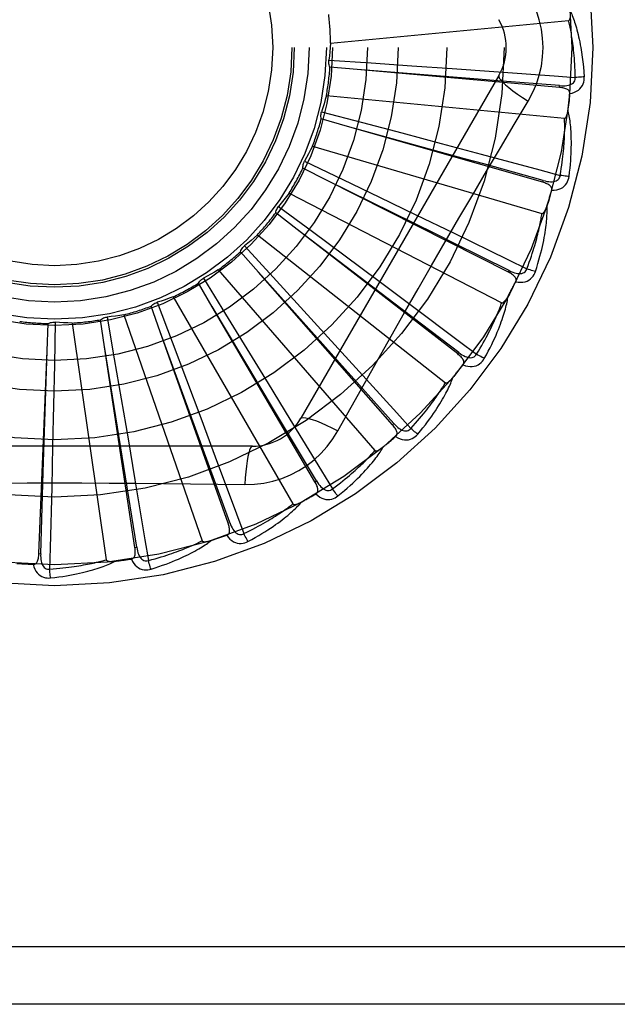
# Model space of a CAD drawing. Header units: inches. Extents: x 0 to 136, y 0 to 88.
# Tile 29 of 63: x 38.247 to 38.559, y 32.758 to 33.272. Entities that reach past the tile are written whole.
import ezdxf

# ---------------------------------------------------------------- set-up
doc = ezdxf.new("R2010")
doc.units = ezdxf.units.IN
doc.header["$LTSCALE"] = 7.48
doc.header["$MEASUREMENT"] = 0
doc.linetypes.add('HIDDEN', pattern=[0.2, 0.1, -0.1])
doc.layers.add('DOOR_ASSEMBLY', color=7, linetype='CONTINUOUS')

msp = doc.modelspace()

# ---------------------------------------------------------------- linework, layer by layer
at = {"layer": 'DOOR_ASSEMBLY', "color": 8, "linetype": 'HIDDEN'}
for p, q in [((38.4095157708, 33.259910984), (38.53391871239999, 33.2717900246)), ((38.4086206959, 33.2510615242), (38.4306631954, 33.2495873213)), ((38.423375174, 33.2461473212), (38.4091731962, 33.2474248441)), ((38.4306631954, 33.2495873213), (38.4519084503, 33.248139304)), ((38.4519084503, 33.248139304), (38.4730594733, 33.24667315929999)), ((38.4974257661, 33.2430371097), (38.3939838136, 33.0638703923)), ((38.5290544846, 33.2367927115), (38.423375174, 33.2461473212)), ((38.4730594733, 33.24667315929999), (38.4947591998, 33.245141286)), ((38.5290546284, 33.2367926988), (38.5291389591, 33.2377485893)), ((38.4073427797, 33.232573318), (38.5317457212, 33.2206942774)), ((38.4047891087, 33.2240531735), (38.4261542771, 33.2184340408)), ((38.4183469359, 33.216435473), (38.4046433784, 33.2203776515)), ((38.5203461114, 33.1872499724), (38.4183469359, 33.216435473)), ((38.4261542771, 33.2184340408), (38.4467415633, 33.2129915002)), ((38.4467415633, 33.2129915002), (38.4672328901, 33.2075489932)), ((38.4000353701, 33.2061409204), (38.5199420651, 33.1709331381)), ((38.4672328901, 33.2075489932), (38.4882505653, 33.2019381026)), ((38.3959153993, 33.1982580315), (38.4158310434, 33.1886970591)), ((38.4077865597, 33.188212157), (38.3950767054, 33.1946765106)), ((38.5024190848, 33.1402506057), (38.4077865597, 33.188212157)), ((38.4158310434, 33.1886970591), (38.435016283, 33.1794567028)), ((38.5203462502, 33.1872499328), (38.5206099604, 33.1881725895)), ((38.3878576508, 33.1815691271), (38.498934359, 33.124305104)), ((38.435016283, 33.1794567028), (38.4541073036, 33.1702345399)), ((38.3920757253, 33.1624974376), (38.3808189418, 33.1712503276)), ((38.3823202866, 33.1746084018), (38.4000666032, 33.1614511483)), ((38.4541073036, 33.1702345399), (38.4736832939, 33.1607474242)), ((38.4425976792, 33.1240934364), (38.392029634, 33.1625325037)), ((38.4759213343, 33.0974932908), (38.3920757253, 33.1624974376)), ((38.4000666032, 33.1614511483), (38.4171563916, 33.1487469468)), ((38.3712497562, 33.1597460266), (38.469481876, 33.0824954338)), ((38.3717822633, 33.1402207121), (38.3623854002, 33.1509457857)), ((38.3644951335, 33.1539590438), (38.3794307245, 33.1376810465)), ((38.4171563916, 33.1487469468), (38.4341571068, 33.136078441)), ((38.350811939, 33.1414603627), (38.4326491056, 33.0470152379)), ((38.41412321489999, 33.0929493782), (38.3717436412, 33.14026386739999)), ((38.4418105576, 33.0605233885), (38.3717822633, 33.1402207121)), ((38.5024192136, 33.1402505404), (38.5028527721, 33.1411066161)), ((38.3476396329, 33.1221871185), (38.340442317, 33.1344967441)), ((38.3430841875, 33.137056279), (38.3546692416, 33.1182458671)), ((38.3794307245, 33.1376810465), (38.3938073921, 33.1219721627)), ((38.4341571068, 33.136078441), (38.451583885, 33.1230579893)), ((38.3188612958, 33.1245110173), (38.3266770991, 33.1038480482)), ((38.3272828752, 33.127373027), (38.3897672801, 33.0191468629)), ((38.4765091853, 33.098251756), (38.4425976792, 33.1240934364)), ((38.3205204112, 33.1090484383), (38.3157827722, 33.1224977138)), ((38.3802692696, 33.0677569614), (38.347609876, 33.1222368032)), ((38.4013196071, 33.0306770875), (38.3476396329, 33.1221871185)), ((38.3938073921, 33.1219721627), (38.4081033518, 33.1063151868)), ((38.2655515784, 33.114132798), (38.2651278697, 33.0920451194)), ((38.2744336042, 33.1136598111), (38.2922185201, 32.9899630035)), ((38.2914047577, 33.1012795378), (38.2892980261, 33.1153823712)), ((38.292701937, 33.1167766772), (38.2964660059, 33.0950079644)), ((38.3015129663, 33.1179931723), (38.3423862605, 32.9998975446)), ((38.3546692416, 33.1182458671), (38.3658131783, 33.1001000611)), ((38.2613449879, 33.0991612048), (38.2619453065, 33.1134078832)), ((38.342259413, 33.0494267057), (38.320500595, 33.1091028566)), ((38.3559119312, 33.0090331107), (38.3205204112, 33.1090484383)), ((38.3266770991, 33.1038480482), (38.334185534, 33.0839211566)), ((38.4081033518, 33.1063151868), (38.4227510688, 33.0902319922)), ((38.2570293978, 32.9931564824), (38.2613449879, 33.0991612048)), ((38.2593676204, 33.0357307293), (38.2613468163, 33.0992190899)), ((38.3014674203, 33.0386211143), (38.2913955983, 33.1013367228)), ((38.3072286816, 32.996373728), (38.2914047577, 33.1012795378)), ((38.3658131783, 33.1001000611), (38.3768876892, 33.082020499)), ((38.4759214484, 33.0974932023), (38.4765091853, 33.098251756)), ((38.2964660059, 33.0950079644), (38.3000675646, 33.0740201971)), ((38.4425313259, 33.0611568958), (38.41412321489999, 33.0929493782)), ((38.2651278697, 33.0920451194), (38.2646923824, 33.0707550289)), ((38.334185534, 33.0839211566), (38.3416383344, 33.0640724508)), ((38.3768876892, 33.082020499), (38.3882269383, 33.06345585)), ((38.3000675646, 33.0740201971), (38.3036292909, 33.0531197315)), ((38.2646923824, 33.0707550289), (38.2642343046, 33.0495582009)), ((38.40214724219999, 33.0311627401), (38.3802692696, 33.0677569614)), ((38.3416383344, 33.0640724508), (38.3492592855, 33.0436973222)), ((38.441810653, 33.0605232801), (38.4425313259, 33.0611568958)), ((38.3036292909, 33.0531197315), (38.3072565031, 33.0316705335)), ((38.3687247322, 33.0492870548), (38.1618408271, 33.0492870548)), ((38.2642343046, 33.0495582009), (38.2637366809, 33.0278101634)), ((38.3568165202, 33.0093533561), (38.342259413, 33.0494267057)), ((38.3081775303, 32.9965169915), (38.3014674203, 33.0386211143)), ((38.2579882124, 32.9931175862), (38.2593676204, 33.0357307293)), ((38.4013196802, 33.0306769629), (38.40214724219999, 33.0311627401)), ((38.3559119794, 33.0090329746), (38.3568165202, 33.0093533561)), ((38.3072287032, 32.9963735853), (38.3081775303, 32.9965169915)), ((38.257029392, 32.9931563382), (38.2579882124, 32.9931175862)), ((38.7487827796, 32.7876204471), (37.6567827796, 32.7876204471)), ((38.7487827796, 32.7576204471), (37.6867827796, 32.7576204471))]:
    msp.add_line(p, q, dxfattribs=at)
for points in [[(38.5205244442, 33.2576204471), (38.5203025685, 33.2624975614), (38.5196481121, 33.2673301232), (38.5185635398, 33.2721057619), (38.5170521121, 33.2767778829), (38.5151196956, 33.2813007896), (38.5127726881, 33.2856639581)], [(38.53391871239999, 33.2717900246), (38.5340840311, 33.27183809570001), (38.534229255, 33.27192302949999), (38.5343532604, 33.2720485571), (38.5344594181, 33.2722034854), (38.53455009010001, 33.2723787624), (38.534627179, 33.2725716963), (38.5346929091, 33.2727762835), (38.5347486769, 33.2729934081), (38.5347965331, 33.27322225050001), (38.5348367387, 33.2734619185), (38.5348701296, 33.2737113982), (38.5348970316, 33.2739702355), (38.534918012, 33.274237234), (38.5349331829, 33.2745136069), (38.5349429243, 33.2747997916), (38.5349470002, 33.2750969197), (38.5349453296, 33.2754102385), (38.5349378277, 33.2757278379), (38.5349243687, 33.2760382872), (38.5349049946, 33.2763453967)], [(38.5348976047, 33.27642283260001), (38.5352003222, 33.2757556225), (38.5355038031, 33.2750525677), (38.5358072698, 33.274314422), (38.5361115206, 33.2735384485), (38.5364172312, 33.2727226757), (38.5367236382, 33.27186546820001), (38.5370303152, 33.2709652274), (38.5373366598, 33.2700198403), (38.5376419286, 33.2690273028), (38.5379458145, 33.2679856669), (38.5382476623, 33.2668929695), (38.5385473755, 33.2657472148), (38.5388445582, 33.2645466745), (38.5391389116, 33.2632885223), (38.5394304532, 33.2619706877), (38.5397171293, 33.2605891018), (38.5399970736, 33.2591385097), (38.5402691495, 33.2576204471)], [(38.5373755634, 33.2420465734), (38.5373280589, 33.2438962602), (38.5372668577, 33.2456712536), (38.5371912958, 33.2473699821), (38.5371033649, 33.2489971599), (38.5370044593, 33.2505560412), (38.536895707, 33.25204943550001), (38.5367783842, 33.2534803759), (38.5366534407, 33.2548514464), (38.5365219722, 33.2561654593), (38.5363848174, 33.257424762), (38.5362429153, 33.2586319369), (38.5360970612, 33.2597890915), (38.5359481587, 33.2608985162), (38.5357968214, 33.261962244), (38.5356439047, 33.2629824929), (38.5354895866, 33.263960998), (38.535334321, 33.2648997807), (38.5351781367, 33.265800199), (38.5350211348, 33.2666638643), (38.5348635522, 33.2674920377), (38.53470557, 33.2682860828), (38.5345474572, 33.2690473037), (38.5343894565, 33.2697770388), (38.5342318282, 33.2704765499), (38.5340749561, 33.2711477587), (38.53391871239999, 33.2717900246)], [(38.4095157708, 33.259910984), (38.4093418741, 33.2576897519), (38.4091347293, 33.2554744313), (38.4088943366, 33.253265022), (38.4086206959, 33.2510615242)], [(38.5127726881, 33.2295769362), (38.5151161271, 33.2339351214), (38.5170477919, 33.2384566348), (38.518562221, 33.2431328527), (38.5196499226, 33.2479132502), (38.5203043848, 33.2527460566), (38.5205244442, 33.2576204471)], [(38.5402691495, 33.2576204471), (38.5406673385, 33.2551851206), (38.5410250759, 33.252703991), (38.5413409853, 33.2501778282), (38.5416155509, 33.2476064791), (38.5418490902, 33.2449897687), (38.5420401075, 33.2423285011)], [(38.4091731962, 33.2474248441), (38.4089387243, 33.2480001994), (38.4087608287, 33.2485926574), (38.4086387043, 33.2492081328), (38.4085738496, 33.2498313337), (38.40856803, 33.2504470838), (38.4086206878, 33.25106147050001)], [(38.5291389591, 33.2377485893), (38.49697266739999, 33.2403235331), (38.4866397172, 33.2411540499), (38.4233174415, 33.2461519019)], [(38.4947591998, 33.245141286), (38.5263575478, 33.2428534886), (38.5373755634, 33.2420465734)], [(38.497425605, 33.2430368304), (38.4973626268, 33.2424687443), (38.4976924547, 33.241684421), (38.4983961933, 33.2407138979), (38.4994609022, 33.2395623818), (38.5008877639, 33.2382300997), (38.5026670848, 33.2367340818), (38.5047752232, 33.2350952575), (38.5071857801, 33.2333374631), (38.5098780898, 33.2314796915), (38.5127743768, 33.2295758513)], [(38.5344801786, 33.2335695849), (38.5358043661, 33.2338720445), (38.5370011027, 33.2342771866), (38.53807851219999, 33.2347869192), (38.5390260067, 33.2353955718), (38.5398432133, 33.2361006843), (38.5405276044, 33.2368908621), (38.5410779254, 33.2377643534), (38.541500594, 33.2386871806), (38.5417923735, 33.2396348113), (38.5419733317, 33.24057661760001), (38.5420564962, 33.2414703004), (38.5420401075, 33.2423285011)], [(38.5420401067, 33.2423285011), (38.5414238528, 33.2422623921), (38.5407193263, 33.2422019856), (38.5399505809, 33.2421494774), (38.5391270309, 33.2421055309), (38.5382583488, 33.2420708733), (38.5373755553, 33.2420468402)], [(38.5291387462, 33.2377500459), (38.5301747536, 33.2376889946), (38.5311575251, 33.2376793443), (38.5320896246, 33.2377239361), (38.5329674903, 33.237824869), (38.5337904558, 33.2379867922), (38.534551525, 33.2382105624), (38.5352482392, 33.2384958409), (38.5358633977, 33.2388471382), (38.5363788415, 33.2392672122), (38.5367930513, 33.2397505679), (38.5370975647, 33.2402949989), (38.5372955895, 33.2408748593), (38.5373881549, 33.2414607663), (38.5373758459, 33.2420509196)], [(38.4073427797, 33.232573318), (38.4067516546, 33.2304251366), (38.406129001, 33.2282890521), (38.4054748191, 33.2261650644), (38.4047891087, 33.2240531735)], [(38.5344799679, 33.2335645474), (38.5344756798, 33.2340275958), (38.5343894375, 33.234451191), (38.5342161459, 33.2348365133), (38.5339710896, 33.2351800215), (38.5336669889, 33.2354759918), (38.5333064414, 33.2357321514), (38.5328939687, 33.2359533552), (38.532436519, 33.2361424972), (38.5319408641, 33.2363028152), (38.5314120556, 33.2364381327), (38.5308568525, 33.2365527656), (38.5302769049, 33.2366484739), (38.5296766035, 33.2367288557), (38.5290544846, 33.2367927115)], [(38.4133141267, 33.0573096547), (38.4202171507, 33.0696848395), (38.4271425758, 33.0820007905), (38.4341168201, 33.0943741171), (38.4411099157, 33.1067459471), (38.4481444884, 33.1191153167), (38.4552011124, 33.1314721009), (38.4623059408, 33.1438115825), (38.4694378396, 33.156136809), (38.4766118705, 33.1684315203), (38.4838087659, 33.1807137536), (38.4910259, 33.1929549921), (38.4982600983, 33.205186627), (38.5054814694, 33.2173671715), (38.5127726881, 33.2295769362)], [(38.4046433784, 33.2203776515), (38.4045220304, 33.2209869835), (38.404459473, 33.2216024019), (38.404456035, 33.2222298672), (38.4045102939, 33.2228540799), (38.4046211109, 33.2234598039), (38.4047890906, 33.2240531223)], [(38.5317457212, 33.2206942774), (38.5319179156, 33.2207105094), (38.532077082, 33.2207668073), (38.5322227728, 33.2208670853), (38.5323563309, 33.2209996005), (38.5324784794, 33.2211548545), (38.5325906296, 33.221330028), (38.5326939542, 33.2215189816), (38.5327898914, 33.2217221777), (38.5328802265, 33.2219383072), (38.532965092, 33.2221665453), (38.5330451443, 33.2224058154), (38.5331205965, 33.2226555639), (38.5331917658, 33.2229144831), (38.5332589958, 33.2231837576), (38.5333227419, 33.2234637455), (38.5333829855, 33.2237556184), (38.5334401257, 33.2240604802), (38.5334933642, 33.2243788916), (38.5335419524, 33.2247118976), (38.5335861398, 33.2250591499)], [(38.5341447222, 33.1902281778), (38.5344152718, 33.1924405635), (38.5346450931, 33.1945617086), (38.5348368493, 33.1965890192), (38.53499346, 33.1985282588), (38.5351172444, 33.2003833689), (38.5352109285, 33.2021576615), (38.5352767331, 33.2038548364), (38.5353172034, 33.2054780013), (38.5353344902, 33.2070305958), (38.5353310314, 33.20851557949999), (38.5353089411, 33.2099362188), (38.5352706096, 33.211295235), (38.53521879, 33.2125958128), (38.5351539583, 33.2138399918), (38.5350773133, 33.2150303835), (38.5349887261, 33.2161685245), (38.5348879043, 33.2172562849), (38.5347758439, 33.2182952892), (38.5346527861, 33.2192871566), (38.5345202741, 33.2202338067), (38.5343793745, 33.2211370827), (38.5342314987, 33.2219988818), (38.5340785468, 33.2228209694), (38.53391991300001, 33.2236056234), (38.5337552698, 33.2243560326), (38.5335852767, 33.2250711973)], [(38.5206099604, 33.1881725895), (38.4895122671, 33.1967885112), (38.4795232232, 33.1995595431), (38.418291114, 33.2164508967)], [(38.5295111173, 33.1908341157), (38.5298145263, 33.1926593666), (38.5300903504, 33.194413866), (38.5303376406, 33.1960961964), (38.5305592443, 33.1977106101), (38.5307571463, 33.1992600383), (38.530932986, 33.2007470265), (38.5310885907, 33.2021743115), (38.531225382, 33.2035442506), (38.5313449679, 33.2048593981), (38.5314486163, 33.2061219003), (38.531537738, 33.2073341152), (38.5316135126, 33.2084979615), (38.531677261, 33.2096155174), (38.5317299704, 33.210688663), (38.5317729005, 33.2117194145), (38.5318065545, 33.2127094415), (38.5318317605, 33.2136606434), (38.5318488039, 33.2145743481), (38.531858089, 33.2154521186), (38.531860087, 33.2162951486), (38.5318552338, 33.2171047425), (38.5318440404, 33.2178821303), (38.5318269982, 33.2186285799), (38.5318046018, 33.2193452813), (38.5317775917, 33.2200340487), (38.5317457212, 33.2206942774)], [(38.4000353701, 33.2061409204), (38.3990483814, 33.2041434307), (38.3980327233, 33.2021637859), (38.3969883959, 33.2002019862), (38.3959153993, 33.1982580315)], [(38.4882505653, 33.2019381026), (38.5188449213, 33.193711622), (38.5295111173, 33.1908341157)], [(38.3950767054, 33.1946765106), (38.3950728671, 33.1952977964), (38.395127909, 33.1959139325), (38.3952432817, 33.1965307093), (38.3954146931, 33.1971333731), (38.3956381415, 33.1977071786), (38.3959153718, 33.1982579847)], [(38.5206100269, 33.18817406), (38.5216157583, 33.1879180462), (38.5225789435, 33.1877225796), (38.5235026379, 33.1875899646), (38.524383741, 33.1875229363), (38.5252224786, 33.1875261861), (38.5260121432, 33.1876018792), (38.5267502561, 33.1877501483), (38.5274207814, 33.1879786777), (38.52800641, 33.188293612), (38.5285046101, 33.1886898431), (38.5289066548, 33.1891668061), (38.5292108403, 33.1896987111), (38.5294126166, 33.190256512), (38.5295122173, 33.1908383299)], [(38.5341447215, 33.1902281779), (38.5335270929, 33.1902798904), (38.532823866, 33.1903539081), (38.5320590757, 33.1904478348), (38.5312420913, 33.19056054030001), (38.5303825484, 33.1906909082), (38.5295111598, 33.1908343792)], [(38.5028527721, 33.1411066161), (38.4739476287, 33.1554521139), (38.464663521, 33.1600635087), (38.4077346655, 33.1882378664)], [(38.5250627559, 33.1830549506), (38.5251460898, 33.1835094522), (38.525141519, 33.18394111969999), (38.525044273, 33.1843521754), (38.5248686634, 33.1847359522), (38.5246260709, 33.1850841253), (38.5243205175, 33.18540388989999), (38.5239573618, 33.1856991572), (38.5235439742, 33.1859714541), (38.5230876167, 33.1862226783), (38.5225939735, 33.186455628), (38.5220704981, 33.1866732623), (38.5215191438, 33.1868769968), (38.520944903, 33.1870695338), (38.5203461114, 33.1872499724)], [(38.5250637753, 33.1830582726), (38.5264212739, 33.18310466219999), (38.5276730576, 33.183275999), (38.5288274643, 33.183572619), (38.5298730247, 33.1839909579), (38.5308089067, 33.1845286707), (38.531630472, 33.1851750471), (38.5323361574, 33.1859286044), (38.532925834, 33.1867547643), (38.533391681, 33.1876300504), (38.5337476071, 33.1885205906), (38.5339983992, 33.1893823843), (38.5341447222, 33.1902281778)], [(38.3878576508, 33.1815691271), (38.3865104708, 33.1797945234), (38.3851385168, 33.178042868), (38.3837417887, 33.1763141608), (38.3823202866, 33.1746084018)], [(38.3808189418, 33.1712503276), (38.380932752, 33.1718611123), (38.3811034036, 33.1724556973), (38.3813334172, 33.1730394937), (38.3816157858, 33.1735988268), (38.3819437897, 33.174119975), (38.3823202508, 33.1746083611)], [(38.5120967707, 33.14203549), (38.5127401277, 33.1437703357), (38.5133430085, 33.145440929), (38.5139042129, 33.1470460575), (38.5144273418, 33.1485893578), (38.5149148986, 33.1500733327), (38.5153689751, 33.1515001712), (38.5157918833, 33.1528722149), (38.5161854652, 33.1541915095), (38.5165517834, 33.1554602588), (38.5168924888, 33.1566803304), (38.5172094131, 33.1578537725), (38.5175040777, 33.1589822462), (38.517778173, 33.160067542), (38.518033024, 33.1611113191), (38.5182702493, 33.1621153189), (38.518490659, 33.1630810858), (38.5186954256, 33.164010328), (38.5188850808, 33.1649042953), (38.5190603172, 33.1657644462), (38.5192218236, 33.1665918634), (38.5193702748, 33.1673877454), (38.5195064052, 33.1681532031), (38.5196309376, 33.1688893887), (38.5197445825, 33.1695973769), (38.5198484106, 33.1702788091), (38.5199420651, 33.1709331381)], [(38.5165319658, 33.1405635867), (38.517216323, 33.1426847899), (38.5178434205, 33.1447241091), (38.5184153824, 33.1466784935), (38.5189361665, 33.1485530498), (38.5194087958, 33.1503512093), (38.519836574, 33.1520757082), (38.5202223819, 33.1537297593), (38.5205693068, 33.1553159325), (38.5208801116, 33.15683719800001), (38.5211577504, 33.1582960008), (38.521404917, 33.1596951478), (38.5216244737, 33.1610368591), (38.5218197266, 33.1623237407), (38.5219915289, 33.1635577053), (38.5221415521, 33.1647410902), (38.5222699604, 33.1658754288), (38.5223768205, 33.1669626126), (38.5224634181, 33.1680040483), (38.5225302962, 33.16900128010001), (38.5225793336, 33.1699559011), (38.5226119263, 33.1708695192), (38.5226298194, 33.1717437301), (38.5226352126, 33.1725799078), (38.5226279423, 33.1733804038), (38.5226082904, 33.174148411), (38.522576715, 33.1748828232)], [(38.5199420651, 33.1709331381), (38.5201142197, 33.1709164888), (38.5202811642, 33.1709416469), (38.5204431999, 33.1710125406), (38.5205994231, 33.171117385), (38.5207487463, 33.1712467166), (38.5208920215, 33.1713974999), (38.5210292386, 33.1715634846), (38.5211618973, 33.1717448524), (38.5212915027, 33.1719399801), (38.5214180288, 33.1721480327), (38.5215419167, 33.172367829), (38.5216632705, 33.1725987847), (38.52178215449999, 33.1728395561), (38.5218991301, 33.173091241), (38.5220147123, 33.1733541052), (38.5221291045, 33.17362930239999), (38.5222445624, 33.1739229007), (38.5223554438, 33.174220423), (38.5224562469, 33.1745078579), (38.5225488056, 33.1747898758)], [(38.4736832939, 33.1607474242), (38.5021678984, 33.1468795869), (38.5120967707, 33.14203549)], [(38.3712497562, 33.1597460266), (38.3695910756, 33.1582584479), (38.3679124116, 33.1567980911), (38.3662137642, 33.1553649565), (38.3644951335, 33.1539590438)], [(38.3623854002, 33.1509457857), (38.3626127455, 33.1515239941), (38.3628928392, 33.1520755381), (38.3632291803, 33.1526052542), (38.36361230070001, 33.1531010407), (38.364033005, 33.153550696), (38.3644950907, 33.1539590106)], [(38.350811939, 33.1414603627), (38.3489017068, 33.1403135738), (38.3469770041, 33.1391972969), (38.345037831, 33.138111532), (38.3430841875, 33.137056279)], [(38.5062565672, 33.1352387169), (38.5064244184, 33.1356692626), (38.5065016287, 33.1360940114), (38.5064839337, 33.1365160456), (38.5063841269, 33.1369261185), (38.5062118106, 33.1373139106), (38.5059722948, 33.1376857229), (38.5056715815, 33.1380443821), (38.5053171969, 33.1383899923), (38.5049166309, 33.1387230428), (38.5044759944, 33.1390452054), (38.5040031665, 33.1393579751), (38.5035003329, 33.1396623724), (38.5029729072, 33.1399601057), (38.5024190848, 33.1402506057)], [(38.5028531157, 33.1411080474), (38.5037922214, 33.1406663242), (38.5047010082, 33.140292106), (38.5055829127, 33.1399870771), (38.506435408, 33.1397545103), (38.5072596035, 33.1395989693), (38.50804932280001, 33.1395238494), (38.50880215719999, 33.1395297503), (38.5095038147, 33.1396272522), (38.5101384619, 33.1398256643), (38.5107026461, 33.14012045), (38.5111876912, 33.1405127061), (38.5115870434, 33.1409774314), (38.5118907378, 33.1414869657), (38.5120986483, 33.14203941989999)], [(38.50625821, 33.1352418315), (38.507599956, 33.1350304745), (38.5088615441, 33.1349618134), (38.5100512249, 33.1350346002), (38.5111570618, 33.1352475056), (38.512177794, 33.1355983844), (38.5131068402, 33.1360775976), (38.5139423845, 33.1366839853), (38.5146777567, 33.1373836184), (38.5153008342, 33.1381549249), (38.5158188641, 33.1389620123), (38.5162282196, 33.1397607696), (38.5165319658, 33.1405635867)], [(38.5165319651, 33.140563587), (38.5159352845, 33.1407312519), (38.5152587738, 33.1409370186), (38.51452558, 33.1411739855), (38.5137446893, 33.1414392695), (38.5129253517, 33.141729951), (38.5120968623, 33.1420357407)], [(38.340442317, 33.1344967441), (38.3407749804, 33.135021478), (38.3411543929, 33.1355100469), (38.3415849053, 33.1359665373), (38.3420549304, 33.1363808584), (38.3425531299, 33.136742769), (38.3430841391, 33.1370562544)], [(38.3157827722, 33.1224977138), (38.3162087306, 33.1229500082), (38.3166737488, 33.1233579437), (38.3171828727, 33.1237247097), (38.3177228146, 33.1240425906), (38.318280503, 33.1243036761), (38.3188612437, 33.1245110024)], [(38.3272828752, 33.127373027), (38.3251901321, 33.1266084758), (38.3230889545, 33.1258766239), (38.3209793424, 33.125177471), (38.3188612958, 33.1245110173)], [(38.4857619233, 33.0974144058), (38.4867219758, 33.0989961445), (38.4876301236, 33.100522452), (38.4884849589, 33.1019923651), (38.4892907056, 33.1034087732), (38.4900502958, 33.10477366), (38.4907661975, 33.1060887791), (38.4914411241, 33.1073559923), (38.4920772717, 33.1085769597), (38.4926770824, 33.10975345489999), (38.4932425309, 33.1108869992), (38.4937758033, 33.11197925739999), (38.494278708, 33.1130315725), (38.4947532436, 33.1140453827), (38.4952010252, 33.1150220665), (38.4956239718, 33.1159630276), (38.496023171, 33.116869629), (38.4964000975, 33.1177433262), (38.49675550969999, 33.1185852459), (38.4970903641, 33.119396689), (38.4974055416, 33.1201785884), (38.4977019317, 33.1209319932), (38.4979804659, 33.1216578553), (38.4982420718, 33.1223571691), (38.4984876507, 33.1230308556), (38.4987185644, 33.1236803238), (38.498934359, 33.124305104)], [(38.4898384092, 33.0951297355), (38.4909118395, 33.0970830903), (38.4919135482, 33.0989668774), (38.4928450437, 33.1007776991), (38.4937111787, 33.1025198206), (38.4945155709, 33.1041960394), (38.4952619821, 33.1058084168), (38.4959538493, 33.1073595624), (38.49659469, 33.1088514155), (38.4971877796, 33.1102863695), (38.4977364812, 33.1116662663), (38.4982439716, 33.1129933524), (38.4987134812, 33.1142692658), (38.4991487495, 33.1154959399), (38.4995509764, 33.1166750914), (38.4999222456, 33.1178086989), (38.5002630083, 33.1188982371), (38.5005736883, 33.1199455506), (38.5008558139, 33.1209517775), (38.5011102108, 33.1219183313), (38.5013390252, 33.1228464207), (38.5015439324, 33.12373736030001), (38.50172694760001, 33.1245923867), (38.501890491, 33.125412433), (38.502034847, 33.1261998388), (38.5021608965, 33.1269576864), (38.5022688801, 33.1276848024)], [(38.498934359, 33.124305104), (38.4991002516, 33.1242561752), (38.4992689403, 33.1242492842), (38.4994414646, 33.1242882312), (38.4996147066, 33.1243616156), (38.4997858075, 33.12446035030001), (38.4999550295, 33.1245812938), (38.5001211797, 33.1247183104), (38.5002857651, 33.1248712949), (38.5004499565, 33.1250383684), (38.5006135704, 33.125218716), (38.5007768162, 33.1254110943), (38.5009396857, 33.12561491), (38.5011019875, 33.1258288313), (38.5012644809, 33.1260538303), (38.5014277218, 33.12629007), (38.5015921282, 33.1265386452), (38.5017584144, 33.1268003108), (38.5019262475, 33.1270762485), (38.5020955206, 33.1273680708), (38.5022662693, 33.1276752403)], [(38.451583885, 33.1230579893), (38.4769292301, 33.104050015), (38.4857619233, 33.0974144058)], [(38.2619453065, 33.1134078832), (38.2625088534, 33.1136694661), (38.2630921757, 33.1138753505), (38.2637011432, 33.1140266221), (38.2643205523, 33.1141210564), (38.264935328, 33.114156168), (38.2655515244, 33.1141328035)], [(38.2744336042, 33.1136598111), (38.2722066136, 33.1137278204), (38.2699839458, 33.1138293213), (38.2677656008, 33.1139643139), (38.2655515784, 33.114132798)], [(38.2892980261, 33.1153823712), (38.2898018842, 33.1157458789), (38.2903357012, 33.1160584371), (38.2909050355, 33.1163222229), (38.2914953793, 33.1165321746), (38.2920924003, 33.1166829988), (38.292701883, 33.1167766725)], [(38.3015129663, 33.1179931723), (38.2993133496, 33.1176384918), (38.2971116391, 33.1173175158), (38.29490783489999, 33.1170302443), (38.292701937, 33.1167766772)], [(38.4765097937, 33.0982530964), (38.4773483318, 33.0976416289), (38.4781698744, 33.0971021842), (38.4789781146, 33.0966357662), (38.4797711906, 33.0962460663), (38.4805510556, 33.0959373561), (38.481312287, 33.0957141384), (38.4820526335, 33.0955774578), (38.4827600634, 33.0955404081), (38.4834207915, 33.0956151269), (38.4840305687, 33.0957978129), (38.4845810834, 33.096091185), (38.4850611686, 33.0964719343), (38.4854558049, 33.0969147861), (38.4857645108, 33.0974179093)], [(38.4787407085, 33.091845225), (38.4789871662, 33.0922365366), (38.4791434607, 33.092639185), (38.4792059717, 33.0930569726), (38.4791855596, 33.0934784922), (38.4790897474, 33.0938918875), (38.4789249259, 33.0943023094), (38.4786975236, 33.0947113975), (38.4784149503, 33.0951178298), (38.4780846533, 33.0955206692), (38.4777129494, 33.0959204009), (38.4773078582, 33.0963170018), (38.476871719, 33.0967110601), (38.4764101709, 33.097103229), (38.4759213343, 33.0974932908)], [(38.4787431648, 33.0918484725), (38.4800206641, 33.0913870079), (38.4812464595, 33.0910808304), (38.4824284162, 33.0909271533), (38.4835545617, 33.0909269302), (38.4846232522, 33.0910782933), (38.485626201, 33.0913730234), (38.4865614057, 33.0918103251), (38.4874158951, 33.0923581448), (38.4881736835, 33.0929975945), (38.4888350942, 33.0936920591), (38.4893882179, 33.0943989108), (38.4898384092, 33.0951297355)], [(38.4898384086, 33.0951297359), (38.4892842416, 33.0954072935), (38.4886588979, 33.0957373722), (38.4879838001, 33.0961088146), (38.4872672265, 33.0965170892), (38.4865177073, 33.0969575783), (38.4857620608, 33.09741463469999)], [(38.4227510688, 33.0902319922), (38.4440411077, 33.0667708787), (38.4514583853, 33.0585835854)], [(38.4550288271, 33.055568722), (38.4564525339, 33.0572836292), (38.4577926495, 33.0589437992), (38.4590500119, 33.0605456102), (38.4602301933, 33.0620923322), (38.4613372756, 33.0635860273), (38.4623753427, 33.0650280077), (38.4633482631, 33.0664201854), (38.464259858, 33.0677637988), (38.4651137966, 33.0690605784), (38.4659137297, 33.0703116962), (38.4666632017, 33.0715187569), (38.4673656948, 33.0726827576), (38.4680252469, 33.0738048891), (38.468643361, 33.0748866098), (38.4692224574, 33.0759294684), (38.4697632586, 33.0769348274), (38.47026652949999, 33.0779044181), (38.4707339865, 33.0788390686), (38.47116670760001, 33.0797400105), (38.4715670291, 33.0806080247), (38.4719368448, 33.0814440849), (38.4722783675, 33.0822490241), (38.4725941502, 33.0830233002), (38.472884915, 33.0837691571), (38.4731521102, 33.0844894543), (38.4733957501, 33.0851829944)], [(38.469481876, 33.0824954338), (38.4696355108, 33.0824159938), (38.469799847, 33.0823773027), (38.4699766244, 33.0823828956), (38.4701606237, 33.0824221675), (38.4703473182, 33.0824867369), (38.4705363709, 33.0825734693), (38.4707254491, 33.08267656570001), (38.4709160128, 33.0827956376), (38.4711088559, 33.0829286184), (38.4713036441, 33.0830747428), (38.4715003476, 33.0832327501), (38.4716988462, 33.0834020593), (38.4718986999, 33.083581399), (38.4721008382, 33.0837715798), (38.4723058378, 33.0839726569), (38.4725143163, 33.0841856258), (38.4727307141, 33.0844153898), (38.4729441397, 33.0846502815), (38.4731440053, 33.0848790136), (38.4733338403, 33.0851053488)], [(38.4514583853, 33.0585835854), (38.4527004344, 33.0599550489), (38.4538810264, 33.0612819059), (38.4549985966, 33.0625634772), (38.4560578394, 33.06380180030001), (38.4570620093, 33.0649982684), (38.4580138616, 33.0661541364), (38.4589164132, 33.0672707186), (38.4597721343, 33.0683492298), (38.4605837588, 33.0693909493), (38.4613535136, 33.0703969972), (38.46208386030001, 33.0713685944), (38.4627768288, 33.0723067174), (38.4634346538, 33.0732124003), (38.4640591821, 33.074086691), (38.4646525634, 33.0749306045), (38.465216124, 33.0757452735), (38.4657515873, 33.076531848), (38.4662599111, 33.0772912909), (38.4667422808, 33.0780246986), (38.4671997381, 33.0787328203), (38.4676333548, 33.0794165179), (38.4680442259, 33.0800765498), (38.4684334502, 33.0807137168), (38.4688020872, 33.0813287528), (38.4691517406, 33.0819227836), (38.469481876, 33.0824954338)], [(38.3882269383, 33.06345585), (38.4046921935, 33.036389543), (38.4104259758, 33.0269464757)], [(38.3939838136, 33.0638703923), (38.3944443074, 33.0642092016), (38.3952886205, 33.0643157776), (38.3964810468, 33.0641915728), (38.3980105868, 33.063845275), (38.3998778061, 33.0632757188), (38.4020630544, 33.0624827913), (38.4045364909, 33.061476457), (38.4072639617, 33.0602677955), (38.4102183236, 33.0588653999), (38.4133141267, 33.0573096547)], [(38.364741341, 33.0292661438), (38.3696755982, 33.0294162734), (38.3745429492, 33.0300004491), (38.3793283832, 33.0310161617), (38.38399874, 33.0324545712), (38.3885298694, 33.0343081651), (38.392879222, 33.036560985), (38.3970076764, 33.0391988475), (38.4008843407, 33.0421956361), (38.4044758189, 33.0455224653), (38.4077599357, 33.049163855), (38.4107090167, 33.0530970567), (38.4133141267, 33.0573096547)], [(38.4435106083, 33.0544445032), (38.4438263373, 33.0547816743), (38.4440558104, 33.0551472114), (38.4441962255, 33.055545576), (38.4442559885, 33.0559633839), (38.4442401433, 33.0563874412), (38.4441559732, 33.0568216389), (38.44401010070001, 33.0572663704), (38.4438095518, 33.0577189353), (38.4435614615, 33.058177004), (38.4432721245, 33.0586398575), (38.442949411, 33.0591059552), (38.4425957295, 33.0595754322), (38.4422167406, 33.0600478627), (38.4418105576, 33.0605233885)], [(38.442532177, 33.0611580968), (38.4432398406, 33.0603989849), (38.4439444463, 33.0597138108), (38.4446498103, 33.059102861), (38.4453548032, 33.0585701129), (38.4460621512, 33.0581193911), (38.446767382, 33.0577561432), (38.4474684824, 33.0574818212), (38.4481561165, 33.057311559), (38.448819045, 33.0572598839), (38.4494523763, 33.0573238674), (38.4500484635, 33.0575077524), (38.4505919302, 33.0577907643), (38.4510632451, 33.0581509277), (38.4514615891, 33.058586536)], [(38.4550288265, 33.0555687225), (38.4545372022, 33.0559461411), (38.4539856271, 33.0563886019), (38.45339302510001, 33.056881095), (38.4527666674, 33.0574176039), (38.4521140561, 33.0579919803), (38.4514585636, 33.0585837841)], [(38.4435131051, 33.0544465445), (38.4446801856, 33.0537516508), (38.4458258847, 33.0532190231), (38.4469573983, 33.0528444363), (38.4480631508, 33.0526310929), (38.4491411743, 33.0525774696), (38.4501817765, 33.0526770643), (38.4511828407, 33.0529294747), (38.452125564, 33.0533056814), (38.4529906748, 33.053790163), (38.4537715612, 33.0543469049), (38.4544484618, 33.0549363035), (38.4550288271, 33.055568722)], [(38.3687243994, 33.0492870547), (38.3682009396, 33.0490575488), (38.3676866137, 33.0483797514), (38.367197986, 33.0472850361), (38.3667330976, 33.0457872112), (38.3662927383, 33.0438853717), (38.3658868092, 33.0415964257), (38.3655216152, 33.0389513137), (38.3652045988, 33.0359848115), (38.3649418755, 33.0327243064), (38.3647412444, 33.02926411)], [(38.4104259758, 33.0269464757), (38.4119051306, 33.0280580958), (38.4133154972, 33.0291375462), (38.4146554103, 33.0301844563), (38.4159298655, 33.0311999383), (38.4171423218, 33.0321847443), (38.4182957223, 33.0331395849), (38.4193932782, 33.0340651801), (38.4204376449, 33.03496225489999), (38.421431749, 33.0358315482), (38.4223779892, 33.0366737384), (38.4232790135, 33.0374895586), (38.4241370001, 33.0382795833), (38.4249543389, 33.0390444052), (38.4257330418, 33.0397847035), (38.4264754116, 33.0405010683), (38.4271829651, 33.0411943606), (38.427857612, 33.0418653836), (38.42850047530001, 33.0425149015), (38.4291129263, 33.0431437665), (38.4296961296, 33.0437525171), (38.430251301, 33.0443417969), (38.4307796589, 33.0449121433), (38.4312824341, 33.0454641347), (38.4317608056, 33.0459982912), (38.4322165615, 33.0465154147), (38.4326491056, 33.0470152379)], [(38.4133613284, 33.0233103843), (38.4150838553, 33.0247248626), (38.4167139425, 33.0261014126), (38.4182517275, 33.0274363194), (38.4197033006, 33.0287317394), (38.4210730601, 33.0299889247), (38.4223652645, 33.0312083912), (38.4235840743, 33.032391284), (38.4247334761, 33.0335380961), (38.4258174, 33.0346498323), (38.4268396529, 33.0357269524), (38.4278040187, 33.0367703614), (38.4287141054, 33.0377803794), (38.4295741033, 33.0387574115), (38.4303857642, 33.0397026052), (38.431151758, 33.0406170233), (38.4318730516, 33.0415018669), (38.432550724, 33.0423586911), (38.4331866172, 33.0431879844), (38.4337820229, 33.0439907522), (38.4343393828, 33.0447673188), (38.4348607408, 33.0455182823), (38.4353484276, 33.0462440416), (38.4358050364, 33.0469445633), (38.436231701, 33.0476219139), (38.4366303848, 33.04827862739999), (38.4370008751, 33.04891352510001)], [(38.4326491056, 33.0470152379), (38.4327849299, 33.0469081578), (38.4329389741, 33.0468390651), (38.4331136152, 33.0468111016), (38.4333017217, 33.0468148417), (38.4334972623, 33.0468429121), (38.4336993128, 33.0468922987), (38.4339044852, 33.0469577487), (38.4341141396, 33.0470386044), (38.4343286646, 33.0471326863), (38.4345475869, 33.0472393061), (38.4347706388, 33.0473572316), (38.4349975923, 33.0474859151), (38.4352277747, 33.0476241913), (38.435462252, 33.0477726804), (38.435701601, 33.0479313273), (38.4359466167, 33.0481009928), (38.436197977, 33.0482818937), (38.4364566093, 33.0484759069), (38.4367238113, 33.0486852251), (38.4369991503, 33.0489091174)], [(38.3492592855, 33.0436973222), (38.3603046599, 33.0140040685), (38.364147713, 33.0036465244)], [(38.3072565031, 33.0316705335), (38.3124827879, 33.0004235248), (38.314296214, 32.9895258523)], [(38.4021483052, 33.0311637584), (38.4026995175, 33.0302844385), (38.40326172, 33.0294782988), (38.4038387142, 33.0287448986), (38.4044301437, 33.0280883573), (38.4050394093, 33.027511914), (38.4056631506, 33.0270217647), (38.4062996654, 33.0266197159), (38.4069426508, 33.026322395), (38.4075838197, 33.0261461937), (38.4082178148, 33.02608916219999), (38.4088379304, 33.0261569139), (38.4094251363, 33.0263319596), (38.4099560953, 33.0265964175), (38.4104296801, 33.0269487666)], [(38.1658242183, 33.0292661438), (38.1799929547, 33.029475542), (38.1941215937, 33.0296359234), (38.208324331, 33.029782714), (38.2225351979, 33.0299124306), (38.2367646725, 33.0300049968), (38.2509942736, 33.0300721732), (38.2652329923, 33.0300889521), (38.2794729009, 33.0300751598), (38.2937074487, 33.0300096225), (38.3079426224, 33.0299180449), (38.322152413, 33.0297884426), (38.3363624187, 33.0296392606), (38.3505217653, 33.029475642), (38.364741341, 33.0292661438)], [(38.2637366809, 33.0278101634), (38.2629549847, 32.9961387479), (38.2626732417, 32.9850948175)], [(38.4018379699, 33.0243858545), (38.4022121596, 33.0246574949), (38.4025068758, 33.0249732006), (38.4027201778, 33.0253378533), (38.4028578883, 33.0257368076), (38.4029225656, 33.0261562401), (38.4029220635, 33.0265985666), (38.4028629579, 33.0270629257), (38.4027516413, 33.0275453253), (38.4025946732, 33.0280421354), (38.4023981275, 33.0285514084), (38.4021694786, 33.0290700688), (38.4019110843, 33.0295978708), (38.4016283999, 33.0301333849), (38.4013196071, 33.0306770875)], [(38.413361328, 33.0233103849), (38.4129500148, 33.0237740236), (38.4124921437, 33.0243128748), (38.4120034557, 33.0249086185), (38.4114899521, 33.0255539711), (38.4109578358, 33.0262414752), (38.4104261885, 33.0269466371)], [(38.4018413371, 33.0243878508), (38.4028558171, 33.0234846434), (38.4038800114, 33.0227448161), (38.4049201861, 33.0221628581), (38.4059655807, 33.021744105), (38.4070139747, 33.0214874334), (38.4080546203, 33.0213882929), (38.409085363, 33.0214466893), (38.4100822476, 33.0216376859), (38.4110234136, 33.021949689), (38.4118955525, 33.0223485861), (38.4126717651, 33.0227992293), (38.4133613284, 33.0233103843)], [(38.364147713, 33.0036465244), (38.3658105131, 33.0044581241), (38.3673996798, 33.0052511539), (38.368913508, 33.0060255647), (38.3703571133, 33.0067815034), (38.3717340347, 33.0075190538), (38.3730472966, 33.0082383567), (38.3743001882, 33.0089395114), (38.3754954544, 33.0096227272), (38.3766361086, 33.0102881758), (38.3777246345, 33.0109360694), (38.3787637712, 33.0115666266), (38.379755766, 33.0121799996), (38.3807030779, 33.0127763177), (38.381607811, 33.01335586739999), (38.3824723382, 33.0139187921), (38.3832983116, 33.0144656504), (38.3840877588, 33.0149968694), (38.3848419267, 33.0155129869), (38.3855623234, 33.0160145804), (38.3862501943, 33.0165019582), (38.3869068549, 33.016975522), (38.3875336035, 33.0174355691), (38.388131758, 33.0178824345), (38.38870257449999, 33.0183164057), (38.3892479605, 33.0187379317), (38.3897672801, 33.0191468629)], [(38.3663418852, 32.9995206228), (38.3683009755, 33.0005835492), (38.3701621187, 33.0016267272), (38.3719247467, 33.0026464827), (38.3735952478, 33.0036437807), (38.3751781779, 33.0046190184), (38.376677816, 33.0055718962), (38.3780984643, 33.0065027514), (38.3794441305, 33.0074113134), (38.3807188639, 33.0082978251), (38.3819264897, 33.0091620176), (38.3830708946, 33.0100040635), (38.3841556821, 33.0108235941), (38.3851850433, 33.0116202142), (38.3861609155, 33.0123947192), (38.3870861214, 33.0131476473), (38.3879618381, 33.01387999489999), (38.3887894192, 33.0145930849), (38.3895707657, 33.0152870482), (38.3903073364, 33.0159626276), (38.3910015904, 33.0166196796), (38.3916556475, 33.0172584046), (38.39227187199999, 33.0178787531), (38.3928528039, 33.0184802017), (38.3933999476, 33.0190645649), (38.3939157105, 33.01963395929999), (38.3943996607, 33.0201872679)], [(38.3897672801, 33.0191468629), (38.3898803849, 33.01901601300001), (38.3900185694, 33.0189190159), (38.3901847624, 33.0188585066), (38.3903701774, 33.0188265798), (38.3905674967, 33.0188171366), (38.3907752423, 33.0188273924), (38.3909890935, 33.0188528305), (38.3912102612, 33.0188925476), (38.3914387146, 33.0189443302), (38.3916738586, 33.019007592), (38.3919151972, 33.0190811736), (38.3921624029, 33.0191645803), (38.3924145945, 33.0192567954), (38.3926729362, 33.019358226), (38.392937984, 33.0194687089), (38.3932106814, 33.0195889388), (38.393492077, 33.0197191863), (38.3937824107, 33.0198605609), (38.3940823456, 33.0200144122), (38.3943916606, 33.0201802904)], [(38.3552305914, 33.0027576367), (38.3556492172, 33.0029534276), (38.3559982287, 33.0032075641), (38.3562766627, 33.0035252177), (38.3564874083, 33.0038908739), (38.3566303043, 33.0042904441), (38.3567135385, 33.0047248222), (38.3567434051, 33.005191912), (38.3567254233, 33.0056865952), (38.3566653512, 33.0062040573), (38.3565687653, 33.0067412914), (38.3564423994, 33.0072939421), (38.3562885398, 33.0078612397), (38.3561122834, 33.0084406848), (38.3559119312, 33.0090331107)], [(38.3568177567, 33.0093541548), (38.3571925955, 33.0083864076), (38.3575920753, 33.0074884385), (38.3580198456, 33.00665909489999), (38.358476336, 33.0059024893), (38.3589654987, 33.0052211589), (38.3594852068, 33.0046218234), (38.3600341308, 33.0041065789), (38.3606092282, 33.0036929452), (38.361205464, 33.0033985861), (38.3618172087, 33.0032226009), (38.3624389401, 33.0031717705), (38.3630486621, 33.0032325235), (38.363620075, 33.0033917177), (38.364151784, 33.0036480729)], [(38.3552339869, 33.0027587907), (38.3560592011, 33.0016799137), (38.3569248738, 33.0007596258), (38.3578361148, 32.99999133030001), (38.3587833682, 32.9993823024), (38.3597642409, 32.9989318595), (38.3607673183, 32.9986375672), (38.3617904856, 32.9984998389), (38.3628055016, 32.9984987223), (38.3637887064, 32.9986269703), (38.3647205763, 32.9988536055), (38.3655680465, 32.9991492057), (38.3663418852, 32.9995206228)], [(38.3663418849, 32.9995206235), (38.3660257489, 33.0000537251), (38.3656781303, 33.0006694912), (38.3653110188, 33.0013469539), (38.3649289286, 33.0020778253), (38.3645365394, 33.002853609), (38.3641479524, 33.0036466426)], [(38.3053721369, 32.9903406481), (38.305820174, 32.990453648), (38.30621092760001, 32.9906371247), (38.3065444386, 32.9908963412), (38.3068205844, 32.9912155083), (38.3070365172, 32.9915808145), (38.3072004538, 32.9919915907), (38.3073181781, 32.9924445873), (38.3073941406, 32.992933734), (38.3074330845, 32.9934532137), (38.3074399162, 32.9939990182), (38.3074204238, 32.9945655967), (38.3073767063, 32.9951517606), (38.3073132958, 32.9957540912), (38.3072286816, 32.996373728)], [(38.3081788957, 32.9965175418), (38.3083638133, 32.9954963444), (38.3085861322, 32.9945390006), (38.3088492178, 32.9936436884), (38.3091542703, 32.9928143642), (38.3095056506, 32.9920527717), (38.3099025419, 32.9913659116), (38.3103440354, 32.9907560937), (38.3108304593, 32.99024109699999), (38.3113602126, 32.9898392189), (38.3119275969, 32.9895506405), (38.3125284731, 32.9893830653), (38.3131386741, 32.9893273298), (38.3137298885, 32.9893755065), (38.3143005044, 32.9895266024)], [(38.314296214, 32.9895258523), (38.3160825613, 32.9900080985), (38.3177930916, 32.9904860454), (38.3194261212, 32.9909599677), (38.320986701, 32.9914290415), (38.32247832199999, 32.9918926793), (38.3239039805, 32.992350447), (38.3252669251, 32.9928018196), (38.3265698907, 32.9932464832), (38.3278158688, 32.9936840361), (38.3290073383, 32.9941142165), (38.3301470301, 32.9945367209), (38.3312371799, 32.9949512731), (38.3322802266, 32.995357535), (38.3332782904, 32.9957553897), (38.3342337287, 32.9961445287), (38.3351482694, 32.996525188), (38.336023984, 32.9968974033), (38.3368621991, 32.9972614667), (38.3376645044, 32.9976176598), (38.3384321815, 32.9979660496), (38.3391665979, 32.9983067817), (38.3398690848, 32.9986399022), (38.3405409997, 32.9989654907), (38.3411836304, 32.9992835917), (38.3417989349, 32.9995942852), (38.3423862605, 32.9998975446)], [(38.3156699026, 32.9850592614), (38.3177947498, 32.9857322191), (38.3198196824, 32.9864043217), (38.3217434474, 32.98707206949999), (38.3235725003, 32.9877352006), (38.3253113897, 32.9883932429), (38.3269642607, 32.9890450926), (38.3285354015, 32.9896902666), (38.3300286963, 32.9903277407), (38.3314481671, 32.9909569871), (38.3327975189, 32.9915770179), (38.3340806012, 32.99218726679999), (38.3353008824, 32.99278669), (38.336462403, 32.9933741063), (38.3375672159, 32.99394993), (38.3386181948, 32.9945141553), (38.3396166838, 32.9950675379), (38.3405642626, 32.9956111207), (38.3414628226, 32.9961446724), (38.3423139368, 32.9966686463), (38.3431199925, 32.9971824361), (38.3438831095, 32.9976858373), (38.3446055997, 32.9981783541), (38.3452898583, 32.9986589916), (38.3459377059, 32.999129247), (38.3465519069, 32.999590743), (38.3471318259, 33.0000424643)], [(38.3423862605, 32.9998975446), (38.3424725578, 32.9997476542), (38.3425898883, 32.9996262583), (38.3427416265, 32.9995353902), (38.3429176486, 32.9994689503), (38.3431096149, 32.9994223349), (38.3433155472, 32.9993930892), (38.3435303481, 32.9993775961), (38.3437550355, 32.9993747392), (38.3439891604, 32.9993823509), (38.3442320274, 32.9993999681), (38.3444829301, 32.9994265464), (38.3447414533, 32.9994616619), (38.3450065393, 32.999504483), (38.3452794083, 32.9995551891), (38.3455605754, 32.99961351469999), (38.3458510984, 32.9996799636), (38.3461572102, 32.9997562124), (38.3464639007, 32.9998384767), (38.3467566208, 32.999923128), (38.3470402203, 33.0000113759)], [(38.2540640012, 32.9875836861), (38.2545257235, 32.987609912), (38.2549443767, 32.9877161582), (38.2553209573, 32.9879075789), (38.255652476, 32.9881687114), (38.2559336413, 32.9884865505), (38.2561723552, 32.9888588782), (38.2563736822, 32.989281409), (38.2565408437, 32.9897473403), (38.2566773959, 32.9902500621), (38.2567873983, 32.99078471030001), (38.2568754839, 32.9913447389), (38.2569434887, 32.9919285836), (38.2569952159, 32.9925320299), (38.2570293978, 32.9931564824)], [(38.2579896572, 32.9931178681), (38.2579779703, 32.9920801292), (38.2580150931, 32.9910980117), (38.2581039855, 32.9901690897), (38.2582465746, 32.9892970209), (38.2584474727, 32.98848269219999), (38.2587072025, 32.9877331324), (38.2590253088, 32.9870507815), (38.2594054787, 32.98645303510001), (38.2598496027, 32.985958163), (38.2603521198, 32.9855674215), (38.2609104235, 32.985289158), (38.2614990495, 32.9851189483), (38.2620886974, 32.9850543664), (38.2626775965, 32.9850947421)], [(38.2626732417, 32.9850948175), (38.2645185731, 32.9852302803), (38.2662886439, 32.9853758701), (38.2679818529, 32.9855321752), (38.2696030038, 32.9856974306), (38.2711554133, 32.9858703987), (38.2726419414, 32.9860500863), (38.2740656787, 32.986235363), (38.2754292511, 32.9864254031), (38.2767355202, 32.9866192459), (38.2779868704, 32.9868161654), (38.2791859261, 32.9870153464), (38.2803348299, 32.9872160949), (38.281435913, 32.9874176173), (38.282491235, 32.9876193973), (38.2835030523, 32.9878206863), (38.2844731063, 32.9880213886), (38.2854034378, 32.9882211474), (38.2862954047, 32.9884199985), (38.2871506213, 32.9886179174), (38.2879703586, 32.9888147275), (38.2887559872, 32.9890103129), (38.2895088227, 32.989204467), (38.2902302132, 32.9893970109), (38.2909214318, 32.9895877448), (38.291584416, 32.9897763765), (38.2922185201, 32.9899630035)], [(38.2922185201, 32.9899630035), (38.292274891, 32.9897994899), (38.29236712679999, 32.9896580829), (38.2924989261, 32.9895401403), (38.2926591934, 32.9894415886), (38.2928388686, 32.9893594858), (38.2930355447, 32.9892917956), (38.2932435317, 32.9892359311), (38.2934636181, 32.9891906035), (38.2936949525, 32.9891537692), (38.2939367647, 32.9891251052), (38.2941881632, 32.9891037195), (38.2944486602, 32.9890892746), (38.2947170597, 32.989081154), (38.2949945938, 32.989079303), (38.29528171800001, 32.9890833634), (38.2955795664, 32.9890936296), (38.2958891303, 32.9891099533), (38.2962112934, 32.9891333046), (38.2965474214, 32.9891647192), (38.296897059, 32.9892038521)], [(38.3053755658, 32.9903410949), (38.3059816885, 32.9891255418), (38.3066575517, 32.98805805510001), (38.3074069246, 32.9871311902), (38.3082218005, 32.9863538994), (38.3090997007, 32.9857259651), (38.310028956, 32.9852471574), (38.3110075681, 32.9849182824), (38.3120040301, 32.9847250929), (38.3129937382, 32.9846649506), (38.313951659, 32.9847111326), (38.314839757, 32.9848410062), (38.3156699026, 32.9850592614)], [(38.2540680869, 32.9875835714), (38.2544332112, 32.9862752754), (38.2548948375, 32.9850991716), (38.2554552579, 32.9840472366), (38.2561083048, 32.9831297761), (38.2568515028, 32.9823470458), (38.2576733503, 32.9817010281), (38.2585720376, 32.9811928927), (38.2595139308, 32.9808146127), (38.2604743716, 32.9805682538), (38.2614237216, 32.9804323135), (38.2623203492, 32.9803917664), (38.263176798, 32.9804489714)], [(38.263176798, 32.9804489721), (38.2630814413, 32.9810613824), (38.2629875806, 32.9817622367), (38.2628985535, 32.9825276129), (38.2628154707, 32.98334813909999), (38.2627395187, 32.9842141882), (38.2626735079, 32.9850948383)], [(38.263176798, 32.9804489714), (38.2653906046, 32.9807076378), (38.2675061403, 32.9809843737), (38.2695215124, 32.9812759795), (38.2714430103, 32.9815809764), (38.2732750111, 32.9818980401), (38.275021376, 32.9822253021), (38.2766862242, 32.9825614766), (38.2782731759, 32.9829048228), (38.2797860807, 32.9832540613), (38.2812283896, 32.9836075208), (38.2826037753, 32.9839639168), (38.2839154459, 32.9843215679), (38.2851671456, 32.9846785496), (38.2863609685, 32.9850348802), (38.2874997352, 32.9853900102), (38.2885849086, 32.9857444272), (38.2896182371, 32.9860988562), (38.2906015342, 32.9864527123), (38.2915364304, 32.9868061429), (38.292425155, 32.9871581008), (38.2932697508, 32.9875079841), (38.2940723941, 32.9878548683), (38.2948352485, 32.9881973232), (38.295560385, 32.9885364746), (38.2962508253, 32.9888733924), (38.2969057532, 32.9892072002)], [(38.3156699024, 32.9850592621), (38.31546036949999, 32.985642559), (38.31523556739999, 32.9863129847), (38.3150033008, 32.987047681), (38.3147664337, 32.98783765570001), (38.3145279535, 32.9886736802), (38.3142964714, 32.9895259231)]]:
    msp.add_lwpolyline(points, dxfattribs=at)
for radius in [0.2812500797, 0.2702837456, 0.235, 0.205, 0.179592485, 0.1635, 0.1452498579, 0.1420000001, 0.133, 0.12525, 0.124, 0.1139999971]:
    msp.add_circle((38.2652827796, 33.2576204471), radius, dxfattribs=at)
for centre, radius, start, end in [((38.2652827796, 33.2576204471), 0.1442511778, 0.9098269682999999, 6.856073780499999), ((38.4721666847, 33.2576204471), 0.0291666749, 329.9999999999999, 30), ((38.2652827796, 33.2576204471), 0.1442511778, 350.0007360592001, 355.9469828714), ((38.2652827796, 33.2576204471), 0.2702696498, 353.0804225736, 354.8935194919), ((38.2652827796, 33.2576204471), 0.1442511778, 339.0916451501, 345.0378919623), ((38.2652827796, 33.2576204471), 0.1442511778, 328.182554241, 334.1288010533), ((38.2652827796, 33.2576204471), 0.2702696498, 342.153275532, 343.9847597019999), ((38.2652827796, 33.2576204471), 0.1442511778, 317.2734633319, 323.2197101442), ((38.2652827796, 33.2576204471), 0.1442511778, 306.3643724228, 312.3106192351), ((38.2652827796, 33.2576204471), 0.1442511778, 295.4552815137, 301.401528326), ((38.2652827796, 33.2576204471), 0.2702696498, 331.2627105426, 333.0756589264), ((38.2652827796, 33.2576204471), 0.1442511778, 284.5461906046, 290.4924374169), ((38.2652827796, 33.2576204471), 0.1442511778, 262.7280087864, 268.6742555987), ((38.2652827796, 33.2576204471), 0.1442511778, 273.6370996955, 279.5833465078), ((38.2652827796, 33.2576204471), 0.2702696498, 320.3346147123, 322.1664513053), ((38.3687247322, 33.0784537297), 0.0291666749, 270, 329.9999999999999), ((38.2652827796, 33.2576204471), 0.2702696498, 309.4456962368, 311.2575402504), ((38.2652827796, 33.2576204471), 0.2702696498, 298.5352847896, 300.3483028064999), ((38.2652827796, 33.2576204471), 0.2702696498, 287.6078867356, 289.4392814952), ((38.2652827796, 33.2576204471), 0.2702696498, 276.7173860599, 278.5302178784), ((38.2652827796, 33.2576204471), 0.2702696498, 265.8094736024, 267.6209934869)]:
    msp.add_arc(centre, radius, start, end, dxfattribs=at)

doc.saveas('drawing.dxf')
